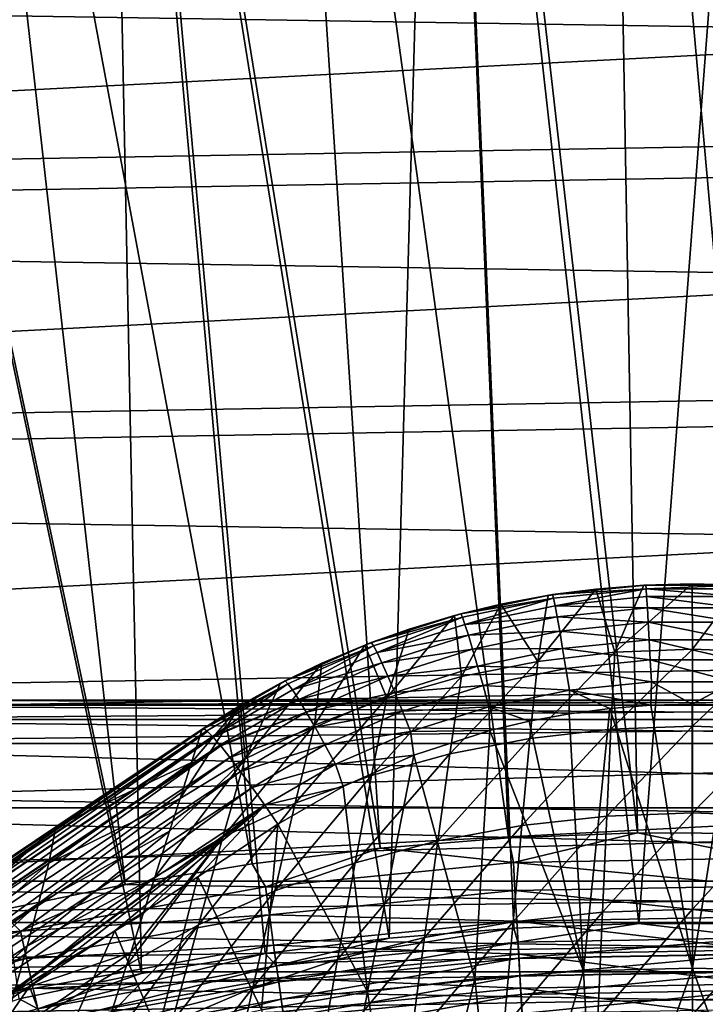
# Model space of a CAD drawing. Header units: metres. Extents: x -37.4 to 37.6, y -35 to 35.
# Tile 254 of 256: x -4.5 to 0.1, y 19.5 to 26. Entities that reach past the tile are written whole.
import ezdxf

# ---------------------------------------------------------------- set-up
doc = ezdxf.new("R2010")
doc.units = ezdxf.units.M
doc.layers.add('solid_506616_SW0001', color=7, linetype='CONTINUOUS')

msp = doc.modelspace()

# ---------------------------------------------------------------- linework, layer by layer
at = {"layer": 'solid_506616_SW0001'}
for points in [[(-0.364644, 20.621489, 20.646507), (-0.573482, 32.431725, 7.295379), (-1.704983, 32.391953, 7.295379)], [(0.48785, 20.61894, 20.646507), (0.558718, 32.43198, 7.295379), (-0.573482, 32.431725, 7.295379)], [(-0.364644, 20.621489, 20.646507), (0.48785, 20.61894, 20.646507), (-0.573482, 32.431725, 7.295379)], [(-1.216515, 20.588804, 20.646507), (-1.704983, 32.391953, 7.295379), (-2.834407, 32.312717, 7.295379)], [(-1.216515, 20.588804, 20.646507), (-0.364644, 20.621489, 20.646507), (-1.704983, 32.391953, 7.295379)], [(-2.066308, 20.520943, 20.646507), (-2.834407, 32.312717, 7.295379), (-3.960378, 32.194115, 7.295379)], [(-2.066308, 20.520943, 20.646507), (-1.216515, 20.588804, 20.646507), (-2.834407, 32.312717, 7.295379)], [(-2.91257, 20.418022, 20.646507), (-3.960378, 32.194115, 7.295379), (-5.081524, 32.036285, 7.295379)], [(-2.91257, 20.418022, 20.646507), (-2.066308, 20.520943, 20.646507), (-3.960378, 32.194115, 7.295379)], [(-3.753856, 20.28022, 20.646507), (-5.081524, 32.036285, 7.295379), (-6.196479, 31.839428, 7.295379)], [(-3.753856, 20.28022, 20.646507), (-2.91257, 20.418022, 20.646507), (-5.081524, 32.036285, 7.295379)], [(-4.588729, 20.107767, 20.646507), (-3.753856, 20.28022, 20.646507), (-6.196479, 31.839428, 7.295379)], [(-1.673489, 31.793615, 6.765283), (0.548398, 31.832905, 6.765283), (-0.354051, 20.022417, 20.116411)], [(0.548398, 31.832905, 6.765283), (0.473677, 20.019945, 20.116411), (-0.354051, 20.022417, 20.116411)], [(-3.887223, 31.599432, 6.765283), (-1.673489, 31.793615, 6.765283), (-2.00628, 19.924793, 20.116411)], [(-1.673489, 31.793615, 6.765283), (-1.181175, 19.990683, 20.116411), (-2.00628, 19.924793, 20.116411)], [(-1.673489, 31.793615, 6.765283), (-0.354051, 20.022417, 20.116411), (-1.181175, 19.990683, 20.116411)], [(-6.082019, 31.251297, 6.765283), (-3.887223, 31.599432, 6.765283), (-3.644804, 19.691063, 20.116411)], [(-3.887223, 31.599432, 6.765283), (-2.00628, 19.924793, 20.116411), (-2.827958, 19.824863, 20.116411)], [(-3.887223, 31.599432, 6.765283), (-2.827958, 19.824863, 20.116411), (-3.644804, 19.691063, 20.116411)], [(-6.082019, 31.251297, 6.765283), (-3.644804, 19.691063, 20.116411), (-4.455423, 19.523621, 20.116411)], [(-23.066299, 26.323862, -3.846846), (22.121216, 27.122902, -3.846846), (23.883347, 25.584736, -3.846846)], [(-23.742533, 24.53713, -3.596469), (22.860193, 25.361195, -3.596469), (21.075676, 26.862514, -3.596469)], [(-23.742533, 24.53713, -3.596469), (21.075676, 26.862514, -3.596469), (-22.012209, 26.100601, -3.596469)], [(-24.772949, 24.72436, -3.846846), (-23.066299, 26.323862, -3.846846), (23.883347, 25.584736, -3.846846)], [(-24.772949, 24.72436, -3.846846), (23.883347, 25.584736, -3.846846), (25.538048, 23.933336, -3.846846)], [(-25.361567, 22.859728, -3.596469), (24.537519, 23.742081, -3.596469), (22.860193, 25.361195, -3.596469)], [(-25.361567, 22.859728, -3.596469), (22.860193, 25.361195, -3.596469), (-23.742533, 24.53713, -3.596469)], [(-26.368233, 23.015491, -3.846846), (-24.772949, 24.72436, -3.846846), (25.538048, 23.933336, -3.846846)], [(-26.368233, 23.015491, -3.846846), (25.538048, 23.933336, -3.846846), (27.080383, 22.173195, -3.846846)], [(-26.862158, 21.076065, -3.596469), (26.100233, 22.012585, -3.596469), (24.537519, 23.742081, -3.596469)], [(-26.862158, 21.076065, -3.596469), (24.537519, 23.742081, -3.596469), (-25.361567, 22.859728, -3.596469)], [(-27.847374, 21.201921, -3.846846), (-26.368233, 23.015491, -3.846846), (27.080383, 22.173195, -3.846846)], [(-0.639709, 22.236071, 73.457359), (-0.513636, 21.817703, 68.835884), (-1.023961, 21.757349, 68.835701)], [(-0.955742, 22.194, 73.46241), (-0.639709, 22.236071, 73.457359), (-1.023961, 21.757349, 68.835701)], [(-0.92566, 22.199396, 73.620552), (-0.639709, 22.236071, 73.457359), (-0.955742, 22.194, 73.46241)], [(-0.92566, 22.199396, 73.620552), (-0.308911, 22.262936, 73.615303), (-0.639709, 22.236071, 73.457359)], [(-0.306798, 22.237856, 73.775009), (-0.308911, 22.262936, 73.615303), (-0.92566, 22.199396, 73.620552)], [(-0.919331, 22.174936, 73.780243), (-0.306798, 22.237856, 73.775009), (-0.92566, 22.199396, 73.620552)], [(-0.909186, 22.125357, 73.933792), (-0.306798, 22.237856, 73.775009), (-0.919331, 22.174936, 73.780243)], [(-0.909186, 22.125357, 73.933792), (-0.303416, 22.187401, 73.928581), (-0.306798, 22.237856, 73.775009)], [(-0.308911, 22.262936, 73.615303), (-0.32169, 22.261402, 73.454346), (-0.639709, 22.236071, 73.457359)], [(-0.639709, 22.236071, 73.457359), (-0.32169, 22.261402, 73.454346), (-0.513636, 21.817703, 68.835884)], [(-0.001613, 22.269943, 73.453331), (-0.000076, 21.837814, 68.835938), (-0.513636, 21.817703, 68.835884)], [(-0.32169, 22.261402, 73.454346), (-0.001613, 22.269943, 73.453331), (-0.513636, 21.817703, 68.835884)], [(-0.308911, 22.262936, 73.615303), (-0.001613, 22.269943, 73.453331), (-0.32169, 22.261402, 73.454346)], [(-0.308911, 22.262936, 73.615303), (0.310736, 22.262831, 73.615318), (-0.001613, 22.269943, 73.453331)], [(-0.306798, 22.237856, 73.775009), (0.310736, 22.262831, 73.615318), (-0.308911, 22.262936, 73.615303)], [(-0.306798, 22.237856, 73.775009), (0.308644, 22.237751, 73.775024), (0.310736, 22.262831, 73.615318)], [(0.305268, 22.187296, 73.928589), (0.308644, 22.237751, 73.775024), (-0.306798, 22.237856, 73.775009)], [(-0.303416, 22.187401, 73.928581), (0.305268, 22.187296, 73.928589), (-0.306798, 22.237856, 73.775009)], [(-0.001613, 22.269943, 73.453331), (0.31849, 22.261572, 73.454323), (-0.000076, 21.837814, 68.835938)], [(0.310736, 22.262831, 73.615318), (0.31849, 22.261572, 73.454323), (-0.001613, 22.269943, 73.453331)], [(0.31849, 22.261572, 73.454323), (0.513485, 21.817715, 68.835884), (-0.000076, 21.837814, 68.835938)], [(-27.847374, 21.201921, -3.846846), (27.080383, 22.173195, -3.846846), (28.500362, 20.315546, -3.846846)], [(-1.533248, 22.07235, 73.631348), (-0.92566, 22.199396, 73.620552), (-1.26801, 22.13545, 73.469421)], [(-0.919331, 22.174936, 73.780243), (-0.92566, 22.199396, 73.620552), (-1.533248, 22.07235, 73.631348)], [(-1.522706, 22.049139, 73.791008), (-0.919331, 22.174936, 73.780243), (-1.533248, 22.07235, 73.631348)], [(-1.505814, 22.001326, 73.944527), (-0.919331, 22.174936, 73.780243), (-1.522706, 22.049139, 73.791008)], [(-1.505814, 22.001326, 73.944527), (-0.909186, 22.125357, 73.933792), (-0.919331, 22.174936, 73.780243)], [(-0.92566, 22.199396, 73.620552), (-0.955742, 22.194, 73.46241), (-1.26801, 22.13545, 73.469421)], [(-1.26801, 22.13545, 73.469421), (-0.955742, 22.194, 73.46241), (-1.023961, 21.757349, 68.835701)], [(-0.298864, 22.112886, 74.071991), (-0.303416, 22.187401, 73.928581), (-0.909186, 22.125357, 73.933792)], [(0.300694, 22.112783, 74.071999), (0.305268, 22.187296, 73.928589), (-0.303416, 22.187401, 73.928581)], [(-0.298864, 22.112886, 74.071991), (0.300694, 22.112783, 74.071999), (-0.303416, 22.187401, 73.928581)], [(-1.57439, 22.061007, 73.478348), (-1.26801, 22.13545, 73.469421), (-1.527817, 21.6567, 68.835411)], [(-1.533248, 22.07235, 73.631348), (-1.26801, 22.13545, 73.469421), (-1.57439, 22.061007, 73.478348)], [(-1.26801, 22.13545, 73.469421), (-1.023961, 21.757349, 68.835701), (-1.527817, 21.6567, 68.835411)], [(-0.895504, 22.05195, 74.077194), (-0.909186, 22.125357, 73.933792), (-1.505814, 22.001326, 73.944527)], [(-0.895504, 22.05195, 74.077194), (-0.298864, 22.112886, 74.071991), (-0.909186, 22.125357, 73.933792)], [(-0.293257, 22.016262, 74.2015), (-0.298864, 22.112886, 74.071991), (-0.895504, 22.05195, 74.077194)], [(0.295044, 22.016163, 74.201508), (0.300694, 22.112783, 74.071999), (-0.298864, 22.112886, 74.071991)], [(-0.293257, 22.016262, 74.2015), (0.295044, 22.016163, 74.201508), (-0.298864, 22.112886, 74.071991)], [(-2.125202, 21.882013, 73.648239), (-1.533248, 22.07235, 73.631348), (-1.874781, 21.970928, 73.489326)], [(-1.522706, 22.049139, 73.791008), (-1.533248, 22.07235, 73.631348), (-2.125202, 21.882013, 73.648239)], [(-2.110481, 21.860706, 73.807823), (-1.522706, 22.049139, 73.791008), (-2.125202, 21.882013, 73.648239)], [(-2.086905, 21.815582, 73.961281), (-1.522706, 22.049139, 73.791008), (-2.110481, 21.860706, 73.807823)], [(-2.086905, 21.815582, 73.961281), (-1.505814, 22.001326, 73.944527), (-1.522706, 22.049139, 73.791008)], [(-1.57439, 22.061007, 73.478348), (-1.527817, 21.6567, 68.835411), (-2.021902, 21.515711, 68.834999)], [(-1.874781, 21.970928, 73.489326), (-1.57439, 22.061007, 73.478348), (-2.021902, 21.515711, 68.834999)], [(-1.533248, 22.07235, 73.631348), (-1.57439, 22.061007, 73.478348), (-1.874781, 21.970928, 73.489326)], [(-1.483032, 21.930155, 74.087898), (-0.895504, 22.05195, 74.077194), (-1.505814, 22.001326, 73.944527)], [(-0.878638, 21.956636, 74.206696), (-0.895504, 22.05195, 74.077194), (-1.483032, 21.930155, 74.087898)], [(-0.878638, 21.956636, 74.206696), (-0.293257, 22.016262, 74.2015), (-0.895504, 22.05195, 74.077194)], [(-28.237759, 19.193941, -3.596469), (27.541513, 20.180271, -3.596469), (26.100233, 22.012585, -3.596469)], [(-28.237759, 19.193941, -3.596469), (26.100233, 22.012585, -3.596469), (-26.862158, 21.076065, -3.596469)], [(-2.167942, 21.865723, 73.502129), (-1.874781, 21.970928, 73.489326), (-2.021902, 21.515711, 68.834999)], [(-2.125202, 21.882013, 73.648239), (-1.874781, 21.970928, 73.489326), (-2.167942, 21.865723, 73.502129)], [(-1.483032, 21.930155, 74.087898), (-1.505814, 22.001326, 73.944527), (-2.086905, 21.815582, 73.961281)], [(-0.286738, 21.900053, 74.313713), (-0.293257, 22.016262, 74.2015), (-0.878638, 21.956636, 74.206696)], [(0.288468, 21.89996, 74.313728), (0.295044, 22.016163, 74.201508), (-0.293257, 22.016262, 74.2015)], [(-0.286738, 21.900053, 74.313713), (0.288468, 21.89996, 74.313728), (-0.293257, 22.016262, 74.2015)], [(-2.055114, 21.747812, 74.104584), (-1.483032, 21.930155, 74.087898), (-2.086905, 21.815582, 73.961281)], [(-1.454953, 21.837486, 74.217369), (-1.483032, 21.930155, 74.087898), (-2.055114, 21.747812, 74.104584)], [(-1.454953, 21.837486, 74.217369), (-0.878638, 21.956636, 74.206696), (-1.483032, 21.930155, 74.087898)], [(-0.859026, 21.841908, 74.318909), (-0.878638, 21.956636, 74.206696), (-1.454953, 21.837486, 74.217369)], [(-0.859026, 21.841908, 74.318909), (-0.286738, 21.900053, 74.313713), (-0.878638, 21.956636, 74.206696)], [(-0.279475, 21.7673, 74.405708), (-0.286738, 21.900053, 74.313713), (-0.859026, 21.841908, 74.318909)], [(0.281142, 21.767208, 74.405724), (0.288468, 21.89996, 74.313728), (-0.286738, 21.900053, 74.313713)], [(-0.279475, 21.7673, 74.405708), (0.281142, 21.767208, 74.405724), (-0.286738, 21.900053, 74.313713)], [(-2.695211, 21.628349, 73.672089), (-2.125202, 21.882013, 73.648239), (-2.451984, 21.746284, 73.516403)], [(-2.110481, 21.860706, 73.807823), (-2.125202, 21.882013, 73.648239), (-2.695211, 21.628349, 73.672089)], [(-2.676335, 21.609642, 73.831566), (-2.110481, 21.860706, 73.807823), (-2.695211, 21.628349, 73.672089)], [(-2.646131, 21.568195, 73.984894), (-2.110481, 21.860706, 73.807823), (-2.676335, 21.609642, 73.831566)], [(-2.646131, 21.568195, 73.984894), (-2.086905, 21.815582, 73.961281), (-2.110481, 21.860706, 73.807823)], [(-2.167942, 21.865723, 73.502129), (-2.021902, 21.515711, 68.834999), (-2.50133, 21.334351, 68.83445)], [(-2.451984, 21.746284, 73.516403), (-2.167942, 21.865723, 73.502129), (-2.50133, 21.334351, 68.83445)], [(-2.125202, 21.882013, 73.648239), (-2.167942, 21.865723, 73.502129), (-2.451984, 21.746284, 73.516403)], [(-2.015935, 21.659168, 74.234001), (-1.454953, 21.837486, 74.217369), (-2.055114, 21.747812, 74.104584)], [(-1.422306, 21.725742, 74.329567), (-1.454953, 21.837486, 74.217369), (-2.015935, 21.659168, 74.234001)], [(-1.422306, 21.725742, 74.329567), (-0.859026, 21.841908, 74.318909), (-1.454953, 21.837486, 74.217369)], [(-0.837178, 21.710764, 74.410904), (-0.859026, 21.841908, 74.318909), (-1.422306, 21.725742, 74.329567)], [(-0.837178, 21.710764, 74.410904), (-0.279475, 21.7673, 74.405708), (-0.859026, 21.841908, 74.318909)], [(-0.539618, 21.307695, 64.103523), (-0.513636, 21.817703, 68.835884), (-0.000076, 21.837814, 68.835938)], [(-0.539618, 21.307695, 64.103523), (-0.000076, 21.837814, 68.835938), (-0.000074, 21.328051, 64.103577)], [(-0.000074, 21.328051, 64.103577), (-0.000076, 21.837814, 68.835938), (0.513485, 21.817715, 68.835884)], [(-2.055114, 21.747812, 74.104584), (-2.086905, 21.815582, 73.961281), (-2.646131, 21.568195, 73.984894)], [(-1.075773, 21.246614, 64.103363), (-1.023961, 21.757349, 68.835701), (-0.513636, 21.817703, 68.835884)], [(-1.075773, 21.246614, 64.103363), (-0.513636, 21.817703, 68.835884), (-0.539618, 21.307695, 64.103523)], [(-0.000074, 21.328051, 64.103577), (0.513485, 21.817715, 68.835884), (0.53947, 21.307707, 64.103523)], [(-2.451984, 21.746284, 73.516403), (-2.50133, 21.334351, 68.83445), (-2.959638, 21.112608, 68.833733)], [(-2.726137, 21.613272, 73.532112), (-2.451984, 21.746284, 73.516403), (-2.959638, 21.112608, 68.833733)], [(-2.695211, 21.628349, 73.672089), (-2.451984, 21.746284, 73.516403), (-2.726137, 21.613272, 73.532112)], [(-2.605416, 21.505079, 74.128067), (-2.055114, 21.747812, 74.104584), (-2.646131, 21.568195, 73.984894)], [(-2.015935, 21.659168, 74.234001), (-2.055114, 21.747812, 74.104584), (-2.605416, 21.505079, 74.128067)], [(-1.970389, 21.551971, 74.346138), (-1.422306, 21.725742, 74.329567), (-2.015935, 21.659168, 74.234001)], [(-1.385942, 21.597849, 74.421547), (-1.422306, 21.725742, 74.329567), (-1.970389, 21.551971, 74.346138)], [(-1.605155, 21.144764, 64.103104), (-1.527817, 21.6567, 68.835411), (-1.023961, 21.757349, 68.835701)], [(-1.605155, 21.144764, 64.103104), (-1.023961, 21.757349, 68.835701), (-1.075773, 21.246614, 64.103363)], [(-1.385942, 21.597849, 74.421547), (-0.837178, 21.710764, 74.410904), (-1.422306, 21.725742, 74.329567)], [(-0.813661, 21.566633, 74.480278), (-0.837178, 21.710764, 74.410904), (-1.385942, 21.597849, 74.421547)], [(-0.271654, 21.621468, 74.475082), (-0.279475, 21.7673, 74.405708), (-0.837178, 21.710764, 74.410904)], [(-0.813661, 21.566633, 74.480278), (-0.271654, 21.621468, 74.475082), (-0.837178, 21.710764, 74.410904)], [(0.27326, 21.621382, 74.47509), (0.281142, 21.767208, 74.405724), (-0.279475, 21.7673, 74.405708)], [(-0.271654, 21.621468, 74.475082), (0.27326, 21.621382, 74.47509), (-0.279475, 21.7673, 74.405708)], [(-2.555249, 21.421944, 74.257332), (-2.015935, 21.659168, 74.234001), (-2.605416, 21.505079, 74.128067)], [(-1.970389, 21.551971, 74.346138), (-2.015935, 21.659168, 74.234001), (-2.555249, 21.421944, 74.257332)], [(-2.124287, 21.0021, 64.102737), (-2.021902, 21.515711, 68.834999), (-1.527817, 21.6567, 68.835411)], [(-2.124287, 21.0021, 64.102737), (-1.527817, 21.6567, 68.835411), (-1.605155, 21.144764, 64.103104)], [(-2.695211, 21.628349, 73.672089), (-2.990127, 21.467133, 73.549339), (-3.243443, 21.30842, 73.568085)], [(-3.235142, 21.312416, 73.704071), (-2.695211, 21.628349, 73.672089), (-3.243443, 21.30842, 73.568085)], [(-2.676335, 21.609642, 73.831566), (-2.695211, 21.628349, 73.672089), (-3.235142, 21.312416, 73.704071)], [(-3.232801, 21.311575, 73.726402), (-2.676335, 21.609642, 73.831566), (-3.235142, 21.312416, 73.704071)], [(-3.232801, 21.311575, 73.726402), (-3.212177, 21.297024, 73.863365), (-2.676335, 21.609642, 73.831566)], [(-3.175471, 21.260271, 74.016472), (-2.676335, 21.609642, 73.831566), (-3.212177, 21.297024, 73.863365)], [(-3.175471, 21.260271, 74.016472), (-2.646131, 21.568195, 73.984894), (-2.676335, 21.609642, 73.831566)], [(-2.695211, 21.628349, 73.672089), (-2.726137, 21.613272, 73.532112), (-2.990127, 21.467133, 73.549339)], [(-2.990127, 21.467133, 73.549339), (-2.726137, 21.613272, 73.532112), (-2.959638, 21.112608, 68.833733)], [(-1.919662, 21.429022, 74.438065), (-1.385942, 21.597849, 74.421547), (-1.970389, 21.551971, 74.346138)], [(-1.346807, 21.457146, 74.490913), (-1.385942, 21.597849, 74.421547), (-1.919662, 21.429022, 74.438065)], [(-1.346807, 21.457146, 74.490913), (-0.813661, 21.566633, 74.480278), (-1.385942, 21.597849, 74.421547)], [(-0.813661, 21.566633, 74.480278), (-0.275176, 21.467024, 74.519814), (-0.271654, 21.621468, 74.475082)], [(-0.271654, 21.621468, 74.475082), (-0.275176, 21.467024, 74.519814), (-0.002307, 21.474201, 74.519127)], [(-0.271654, 21.621468, 74.475082), (-0.002307, 21.474201, 74.519127), (0.27326, 21.621382, 74.47509)], [(0.27326, 21.621382, 74.47509), (-0.002307, 21.474201, 74.519127), (0.270585, 21.467262, 74.519791)], [(-2.605416, 21.505079, 74.128067), (-2.646131, 21.568195, 73.984894), (-3.175471, 21.260271, 74.016472)], [(-2.627681, 20.818596, 64.102249), (-2.50133, 21.334351, 68.83445), (-2.021902, 21.515711, 68.834999)], [(-2.627681, 20.818596, 64.102249), (-2.021902, 21.515711, 68.834999), (-2.124287, 21.0021, 64.102737)], [(-2.496938, 21.320963, 74.369324), (-1.970389, 21.551971, 74.346138), (-2.555249, 21.421944, 74.257332)], [(-1.919662, 21.429022, 74.438065), (-1.970389, 21.551971, 74.346138), (-2.496938, 21.320963, 74.369324)], [(-1.346807, 21.457146, 74.490913), (-0.815117, 21.410421, 74.525375), (-0.813661, 21.566633, 74.480278)], [(-0.813661, 21.566633, 74.480278), (-0.815117, 21.410421, 74.525375), (-0.545915, 21.445782, 74.521881)], [(-0.813661, 21.566633, 74.480278), (-0.545915, 21.445782, 74.521881), (-0.275176, 21.467024, 74.519814)], [(-6.953607, 21.372335, -118.800003), (-6.395897, 21.467981, -118.800003), (6.953607, 21.372335, -118.800003)], [(6.395897, 21.467981, -102.800003), (-6.395897, 21.467981, -102.800003), (-6.953607, 21.372335, -102.800003)], [(6.953607, 21.372335, -102.800003), (6.395897, 21.467981, -102.800003), (-6.953607, 21.372335, -102.800003)], [(-6.395897, 21.467981, -118.800003), (-5.830952, 21.5, -118.800003), (6.395897, 21.467981, -118.800003)], [(5.830952, 21.5, -102.800003), (-5.830952, 21.5, -102.800003), (-6.395897, 21.467981, -102.800003)], [(6.395897, 21.467981, -102.800003), (5.830952, 21.5, -102.800003), (-6.395897, 21.467981, -102.800003)], [(-6.395897, 21.467981, -118.800003), (6.395897, 21.467981, -118.800003), (6.953607, 21.372335, -118.800003)], [(-5.830952, 21.5, -118.800003), (5.830952, 21.5, -118.800003), (6.395897, 21.467981, -118.800003)], [(-5.830952, 21.5, -102.800003), (5.830952, 21.5, -118.800003), (-5.830952, 21.5, -118.800003)], [(5.830952, 21.5, -102.800003), (5.830952, 21.5, -118.800003), (-5.830952, 21.5, -102.800003)], [(-2.990127, 21.467133, 73.549339), (-3.390305, 20.850426, 68.832367), (-3.314417, 21.087276, 71.199028)], [(-2.990127, 21.467133, 73.549339), (-2.959638, 21.112608, 68.833733), (-3.390305, 20.850426, 68.832367)], [(-2.990127, 21.467133, 73.549339), (-3.314417, 21.087276, 71.199028), (-3.243443, 21.30842, 73.568085)], [(-3.170986, 21.255348, 74.031601), (-2.605416, 21.505079, 74.128067), (-3.175471, 21.260271, 74.016472)], [(-3.170986, 21.255348, 74.031601), (-3.126021, 21.203098, 74.159393), (-2.605416, 21.505079, 74.128067)], [(-2.555249, 21.421944, 74.257332), (-2.605416, 21.505079, 74.128067), (-3.126021, 21.203098, 74.159393)], [(-1.865077, 21.293537, 74.507385), (-1.346807, 21.457146, 74.490913), (-1.919662, 21.429022, 74.438065)], [(-1.865077, 21.293537, 74.507385), (-1.34078, 21.29949, 74.536507), (-1.346807, 21.457146, 74.490913)], [(-1.346807, 21.457146, 74.490913), (-1.34078, 21.29949, 74.536507), (-1.080865, 21.361433, 74.530251)], [(-1.346807, 21.457146, 74.490913), (-1.080865, 21.361433, 74.530251), (-0.815117, 21.410421, 74.525375)], [(-0.545915, 21.445782, 74.521881), (-0.815117, 21.410421, 74.525375), (-0.722177, 19.708454, 74.874374)], [(-0.545915, 21.445782, 74.521881), (-0.722177, 19.708454, 74.874374), (-0.000063, 19.725986, 74.87603)], [(-0.275176, 21.467024, 74.519814), (-0.545915, 21.445782, 74.521881), (-0.000063, 19.725986, 74.87603)], [(-0.002307, 21.474201, 74.519127), (-0.275176, 21.467024, 74.519814), (-0.000063, 19.725986, 74.87603)], [(0.270585, 21.467262, 74.519791), (-0.002307, 21.474201, 74.519127), (-0.000063, 19.725986, 74.87603)], [(0.270585, 21.467262, 74.519791), (-0.000063, 19.725986, 74.87603), (0.722052, 19.708458, 74.874374)], [(-3.121339, 21.197426, 74.170776), (-2.555249, 21.421944, 74.257332), (-3.126021, 21.203098, 74.159393)], [(-3.121339, 21.197426, 74.170776), (-3.060766, 21.121412, 74.296249), (-2.555249, 21.421944, 74.257332)], [(-2.496938, 21.320963, 74.369324), (-2.555249, 21.421944, 74.257332), (-3.060766, 21.121412, 74.296249)], [(-2.432004, 21.204782, 74.461113), (-1.919662, 21.429022, 74.438065), (-2.496938, 21.320963, 74.369324)], [(-1.865077, 21.293537, 74.507385), (-1.919662, 21.429022, 74.438065), (-2.432004, 21.204782, 74.461113)], [(-0.815117, 21.410421, 74.525375), (-1.080865, 21.361433, 74.530251), (-0.722177, 19.708454, 74.874374)], [(-7.496938, 21.214285, -118.800003), (-6.953607, 21.372335, -118.800003), (7.496938, 21.214285, -118.800003)], [(6.953607, 21.372335, -102.800003), (-6.953607, 21.372335, -102.800003), (-7.496938, 21.214285, -102.800003)], [(7.496938, 21.214285, -102.800003), (6.953607, 21.372335, -102.800003), (-7.496938, 21.214285, -102.800003)], [(-6.953607, 21.372335, -118.800003), (6.953607, 21.372335, -118.800003), (7.496938, 21.214285, -118.800003)], [(-3.107832, 20.594242, 64.101616), (-2.959638, 21.112608, 68.833733), (-2.50133, 21.334351, 68.83445)], [(-3.107832, 20.594242, 64.101616), (-2.50133, 21.334351, 68.83445), (-2.627681, 20.818596, 64.102249)], [(-3.060766, 21.121412, 74.296249), (-2.990788, 21.029221, 74.404861), (-2.496938, 21.320963, 74.369324)], [(-2.432004, 21.204782, 74.461113), (-2.496938, 21.320963, 74.369324), (-2.990788, 21.029221, 74.404861)], [(-1.080865, 21.361433, 74.530251), (-1.34078, 21.29949, 74.536507), (-0.722177, 19.708454, 74.874374)], [(-0.000074, 21.328051, 64.103577), (-0.000072, 20.75419, 59.380245), (-0.566517, 20.733618, 59.380199)], [(-0.539618, 21.307695, 64.103523), (-0.000074, 21.328051, 64.103577), (-0.566517, 20.733618, 59.380199)], [(-0.000074, 21.328051, 64.103577), (0.53947, 21.307707, 64.103523), (-0.000072, 20.75419, 59.380245)], [(-5.584565, 19.73517, 73.855789), (-3.235142, 21.312416, 73.704071), (-3.243443, 21.30842, 73.568085)], [(-5.584565, 19.73517, 73.855789), (-3.232801, 21.311575, 73.726402), (-3.235142, 21.312416, 73.704071)], [(-5.565894, 19.714716, 74.008766), (-3.232801, 21.311575, 73.726402), (-5.584565, 19.73517, 73.855789)], [(-5.584565, 19.73517, 73.855789), (-3.243443, 21.30842, 73.568085), (-4.211559, 20.663054, 73.634468)], [(-5.565894, 19.714716, 74.008766), (-3.212177, 21.297024, 73.863365), (-3.232801, 21.311575, 73.726402)], [(-5.565894, 19.714716, 74.008766), (-3.208466, 21.293715, 73.882217), (-3.212177, 21.297024, 73.863365)], [(-5.534226, 19.674816, 74.15564), (-3.208466, 21.293715, 73.882217), (-5.565894, 19.714716, 74.008766)], [(-5.534226, 19.674816, 74.15564), (-3.175471, 21.260271, 74.016472), (-3.208466, 21.293715, 73.882217)], [(-5.534226, 19.674816, 74.15564), (-3.170986, 21.255348, 74.031601), (-3.175471, 21.260271, 74.016472)], [(-5.490327, 19.616438, 74.292877), (-3.170986, 21.255348, 74.031601), (-5.534226, 19.674816, 74.15564)], [(-5.490327, 19.616438, 74.292877), (-3.126021, 21.203098, 74.159393), (-3.170986, 21.255348, 74.031601)], [(-4.211559, 20.663054, 73.634468), (-3.243443, 21.30842, 73.568085), (-3.314417, 21.087276, 71.199028)], [(-3.208466, 21.293715, 73.882217), (-3.175471, 21.260271, 74.016472), (-3.212177, 21.297024, 73.863365)], [(-2.36214, 21.076439, 74.530289), (-1.865077, 21.293537, 74.507385), (-2.432004, 21.204782, 74.461113)], [(-2.36214, 21.076439, 74.530289), (-1.843266, 21.136976, 74.553436), (-1.865077, 21.293537, 74.507385)], [(-1.865077, 21.293537, 74.507385), (-1.843266, 21.136976, 74.553436), (-1.34078, 21.29949, 74.536507)], [(-1.34078, 21.29949, 74.536507), (-1.843266, 21.136976, 74.553436), (-1.440457, 19.656364, 74.869431)], [(-1.34078, 21.29949, 74.536507), (-1.440457, 19.656364, 74.869431), (-0.722177, 19.708454, 74.874374)], [(-0.539618, 21.307695, 64.103523), (-0.566517, 20.733618, 59.380199), (-1.129582, 20.671883, 59.380058)], [(-1.075773, 21.246614, 64.103363), (-0.539618, 21.307695, 64.103523), (-1.129582, 20.671883, 59.380058)], [(0.53947, 21.307707, 64.103523), (0.566375, 20.733627, 59.380199), (-0.000072, 20.75419, 59.380245)], [(-29.200788, 19.295233, -3.846846), (-27.847374, 21.201921, -3.846846), (28.500362, 20.315546, -3.846846)], [(-8.610376, 20.787289, -118.800003), (-7.496938, 21.214285, -118.800003), (8.610376, 20.787289, -118.800003)], [(7.496938, 21.214285, -102.800003), (-7.496938, 21.214285, -102.800003), (-8.610376, 20.787289, -102.800003)], [(8.610376, 20.787289, -102.800003), (7.496938, 21.214285, -102.800003), (-8.610376, 20.787289, -102.800003)], [(-7.496938, 21.214285, -118.800003), (7.496938, 21.214285, -118.800003), (8.610376, 20.787289, -118.800003)], [(-5.490327, 19.616438, 74.292877), (-3.121339, 21.197426, 74.170776), (-3.126021, 21.203098, 74.159393)], [(-5.435257, 19.540993, 74.417145), (-3.121339, 21.197426, 74.170776), (-5.490327, 19.616438, 74.292877)], [(-5.435257, 19.540993, 74.417145), (-3.060766, 21.121412, 74.296249), (-3.121339, 21.197426, 74.170776)], [(-2.990788, 21.029221, 74.404861), (-2.913168, 20.92318, 74.493858), (-2.432004, 21.204782, 74.461113)], [(-2.36214, 21.076439, 74.530289), (-2.432004, 21.204782, 74.461113), (-2.913168, 20.92318, 74.493858)], [(-1.075773, 21.246614, 64.103363), (-1.129582, 20.671883, 59.380058), (-1.685884, 20.568949, 59.379826)], [(-1.605155, 21.144764, 64.103104), (-1.075773, 21.246614, 64.103363), (-1.685884, 20.568949, 59.379826)], [(-5.370349, 19.450302, 74.525452), (-3.060766, 21.121412, 74.296249), (-5.435257, 19.540993, 74.417145)], [(-5.370349, 19.450302, 74.525452), (-2.990788, 21.029221, 74.404861), (-3.060766, 21.121412, 74.296249)], [(-2.36214, 21.076439, 74.530289), (-2.311656, 20.92956, 74.575996), (-1.843266, 21.136976, 74.553436)], [(-1.843266, 21.136976, 74.553436), (-2.311656, 20.92956, 74.575996), (-2.15107, 19.570473, 74.861244)], [(-1.605155, 21.144764, 64.103104), (-1.685884, 20.568949, 59.379826), (-2.231952, 20.424776, 59.379501)], [(-2.124287, 21.0021, 64.102737), (-1.605155, 21.144764, 64.103104), (-2.231952, 20.424776, 59.379501)], [(-1.843266, 21.136976, 74.553436), (-2.15107, 19.570473, 74.861244), (-1.440457, 19.656364, 74.869431)], [(-4.257265, 20.42194, 70.80825), (-3.314417, 21.087276, 71.199028), (-3.390305, 20.850426, 68.832367)], [(-4.257265, 20.42194, 70.80825), (-4.211559, 20.663054, 73.634468), (-3.314417, 21.087276, 71.199028)], [(-3.557169, 20.32897, 64.100273), (-2.959638, 21.112608, 68.833733), (-3.107832, 20.594242, 64.101616)], [(-3.459649, 20.633791, 66.795326), (-2.959638, 21.112608, 68.833733), (-3.557169, 20.32897, 64.100273)], [(-3.459649, 20.633791, 66.795326), (-3.390305, 20.850426, 68.832367), (-2.959638, 21.112608, 68.833733)], [(-2.913168, 20.92318, 74.493858), (-2.829856, 20.80596, 74.56102), (-2.36214, 21.076439, 74.530289)], [(-2.829856, 20.80596, 74.56102), (-2.311656, 20.92956, 74.575996), (-2.36214, 21.076439, 74.530289)], [(-5.29717, 19.34656, 74.615173), (-2.990788, 21.029221, 74.404861), (-5.370349, 19.450302, 74.525452)], [(-5.29717, 19.34656, 74.615173), (-2.913168, 20.92318, 74.493858), (-2.990788, 21.029221, 74.404861)], [(-2.124287, 21.0021, 64.102737), (-2.231952, 20.424776, 59.379501), (-2.762183, 20.239342, 59.379066)], [(-2.627681, 20.818596, 64.102249), (-2.124287, 21.0021, 64.102737), (-2.762183, 20.239342, 59.379066)], [(-5.217488, 19.232271, 74.684143), (-2.913168, 20.92318, 74.493858), (-5.29717, 19.34656, 74.615173)], [(-5.217488, 19.232271, 74.684143), (-2.829856, 20.80596, 74.56102), (-2.913168, 20.92318, 74.493858)], [(-2.829856, 20.80596, 74.56102), (-2.742951, 20.680517, 74.604637), (-2.311656, 20.92956, 74.575996)], [(-2.311656, 20.92956, 74.575996), (-2.742951, 20.680517, 74.604637), (-2.15107, 19.570473, 74.861244)], [(-5.217488, 19.232271, 74.684143), (-5.131832, 19.112642, 74.730339), (-2.829856, 20.80596, 74.56102)], [(-2.829856, 20.80596, 74.56102), (-5.131832, 19.112642, 74.730339), (-4.95897, 19.227516, 74.725082)], [(-2.829856, 20.80596, 74.56102), (-4.95897, 19.227516, 74.725082), (-4.385862, 19.605757, 74.703644)], [(-2.829856, 20.80596, 74.56102), (-4.385862, 19.605757, 74.703644), (-3.821496, 19.974531, 74.67627)], [(-4.326255, 20.155327, 68.004654), (-3.390305, 20.850426, 68.832367), (-3.459649, 20.633791, 66.795326)], [(-4.326255, 20.155327, 68.004654), (-4.257265, 20.42194, 70.80825), (-3.390305, 20.850426, 68.832367)], [(-2.829856, 20.80596, 74.56102), (-3.821496, 19.974531, 74.67627), (-3.272594, 20.332241, 74.643211)], [(-2.829856, 20.80596, 74.56102), (-3.272594, 20.332241, 74.643211), (-2.742951, 20.680517, 74.604637)], [(-2.627681, 20.818596, 64.102249), (-2.762183, 20.239342, 59.379066), (-3.268847, 20.012636, 59.378502)], [(-3.107832, 20.594242, 64.101616), (-2.627681, 20.818596, 64.102249), (-3.268847, 20.012636, 59.378502)], [(-9.69963, 20.301901, -118.800003), (-8.610376, 20.787289, -118.800003), (9.69963, 20.301901, -118.800003)], [(8.610376, 20.787289, -102.800003), (-8.610376, 20.787289, -102.800003), (-9.69963, 20.301901, -102.800003)], [(9.69963, 20.301901, -102.800003), (8.610376, 20.787289, -102.800003), (-9.69963, 20.301901, -102.800003)], [(-8.610376, 20.787289, -118.800003), (8.610376, 20.787289, -118.800003), (9.69963, 20.301901, -118.800003)], [(-0.566517, 20.733618, 59.380199), (-0.595343, 20.096645, 54.666904), (-1.18732, 20.034258, 54.666782)], [(-1.129582, 20.671883, 59.380058), (-0.566517, 20.733618, 59.380199), (-1.18732, 20.034258, 54.666782)], [(-0.000072, 20.75419, 59.380245), (-0.00007, 20.117437, 54.666943), (-0.595343, 20.096645, 54.666904)], [(-0.566517, 20.733618, 59.380199), (-0.000072, 20.75419, 59.380245), (-0.595343, 20.096645, 54.666904)], [(-0.000072, 20.75419, 59.380245), (0.566375, 20.733627, 59.380199), (-0.00007, 20.117437, 54.666943)], [(0.566375, 20.733627, 59.380199), (0.595204, 20.096655, 54.666904), (-0.00007, 20.117437, 54.666943)], [(-5.584565, 19.73517, 73.855789), (-4.211559, 20.663054, 73.634468), (-5.174594, 20.016483, 73.684074)], [(-5.205819, 19.790918, 70.83091), (-4.211559, 20.663054, 73.634468), (-4.257265, 20.42194, 70.80825)], [(-5.205819, 19.790918, 70.83091), (-5.174594, 20.016483, 73.684074), (-4.211559, 20.663054, 73.634468)], [(-2.742951, 20.680517, 74.604637), (-3.272594, 20.332241, 74.643211), (-2.850529, 19.45188, 74.849884)], [(-2.742951, 20.680517, 74.604637), (-2.850529, 19.45188, 74.849884), (-2.15107, 19.570473, 74.861244)], [(-1.129582, 20.671883, 59.380058), (-1.18732, 20.034258, 54.666782), (-1.77271, 19.930243, 54.66658)], [(-1.685884, 20.568949, 59.379826), (-1.129582, 20.671883, 59.380058), (-1.77271, 19.930243, 54.66658)], [(-4.402397, 19.871622, 65.218719), (-3.459649, 20.633791, 66.795326), (-3.557169, 20.32897, 64.100273)], [(-4.402397, 19.871622, 65.218719), (-4.326255, 20.155327, 68.004654), (-3.459649, 20.633791, 66.795326)], [(-1.185206, 20.426586, 20.805447), (-0.364644, 20.621489, 20.646507), (-1.216515, 20.588804, 20.646507)], [(-1.185206, 20.426586, 20.805447), (0.462295, 20.455719, 20.805447), (-0.364644, 20.621489, 20.646507)], [(0.462295, 20.455719, 20.805447), (0.48785, 20.61894, 20.646507), (-0.364644, 20.621489, 20.646507)], [(-3.107832, 20.594242, 64.101616), (-3.268847, 20.012636, 59.378502), (-3.744128, 19.744629, 59.377598)], [(-3.107832, 20.594242, 64.101616), (-3.744128, 19.744629, 59.377598), (-3.716495, 19.830976, 60.044048)], [(-3.634978, 20.085745, 62.071083), (-3.107832, 20.594242, 64.101616), (-3.716495, 19.830976, 60.044048)], [(-3.634978, 20.085745, 62.071083), (-3.557169, 20.32897, 64.100273), (-3.107832, 20.594242, 64.101616)], [(-1.685884, 20.568949, 59.379826), (-1.77271, 19.930243, 54.66658), (-2.348125, 19.784563, 54.666294)], [(-2.231952, 20.424776, 59.379501), (-1.685884, 20.568949, 59.379826), (-2.348125, 19.784563, 54.666294)], [(-1.185206, 20.426586, 20.805447), (-1.216515, 20.588804, 20.646507), (-2.066308, 20.520943, 20.646507)], [(-2.82502, 20.264978, 20.805447), (-2.066308, 20.520943, 20.646507), (-2.91257, 20.418022, 20.646507)], [(-2.82502, 20.264978, 20.805447), (-1.185206, 20.426586, 20.805447), (-2.066308, 20.520943, 20.646507)], [(-5.253736, 19.543289, 68.011208), (-4.257265, 20.42194, 70.80825), (-4.326255, 20.155327, 68.004654)], [(-5.253736, 19.543289, 68.011208), (-5.205819, 19.790918, 70.83091), (-4.257265, 20.42194, 70.80825)], [(-2.82502, 20.264978, 20.805447), (-2.91257, 20.418022, 20.646507), (-3.753856, 20.28022, 20.646507)], [(-2.231952, 20.424776, 59.379501), (-2.348125, 19.784563, 54.666294), (-2.908093, 19.5972, 54.665916)], [(-2.762183, 20.239342, 59.379066), (-2.231952, 20.424776, 59.379501), (-2.908093, 19.5972, 54.665916)], [(-1.174423, 20.24074, 20.937851), (-1.185206, 20.426586, 20.805447), (-2.82502, 20.264978, 20.805447)], [(0.458089, 20.269608, 20.937851), (0.462295, 20.455719, 20.805447), (-1.185206, 20.426586, 20.805447)], [(-1.174423, 20.24074, 20.937851), (0.458089, 20.269608, 20.937851), (-1.185206, 20.426586, 20.805447)], [(-29.200788, 19.295233, -3.846846), (28.500362, 20.315546, -3.846846), (29.793741, 18.366613, -3.846846)], [(-10.19558, 20.029465, -118.800003), (-9.69963, 20.301901, -118.800003), (10.19558, 20.029465, -118.800003)], [(9.69963, 20.301901, -102.800003), (-9.69963, 20.301901, -102.800003), (-10.19558, 20.029465, -102.800003)], [(10.19558, 20.029465, -102.800003), (9.69963, 20.301901, -102.800003), (-10.19558, 20.029465, -102.800003)], [(-9.69963, 20.301901, -118.800003), (9.69963, 20.301901, -118.800003), (10.19558, 20.029465, -118.800003)], [(-4.446513, 19.971947, 20.805447), (-3.753856, 20.28022, 20.646507), (-4.588729, 20.107767, 20.646507)], [(-4.484728, 19.569366, 62.445942), (-3.557169, 20.32897, 64.100273), (-3.634978, 20.085745, 62.071083)], [(-4.484728, 19.569366, 62.445942), (-4.402397, 19.871622, 65.218719), (-3.557169, 20.32897, 64.100273)], [(-4.446513, 19.971947, 20.805447), (-2.82502, 20.264978, 20.805447), (-3.753856, 20.28022, 20.646507)], [(-3.272594, 20.332241, 74.643211), (-3.821496, 19.974531, 74.67627), (-3.536312, 19.302679, 74.835457)], [(-3.272594, 20.332241, 74.643211), (-3.536312, 19.302679, 74.835457), (-2.850529, 19.45188, 74.849884)], [(-2.799317, 20.080603, 20.937851), (-2.82502, 20.264978, 20.805447), (-4.446513, 19.971947, 20.805447)], [(-2.762183, 20.239342, 59.379066), (-2.908093, 19.5972, 54.665916), (-3.44505, 19.368149, 54.665424)], [(-3.268847, 20.012636, 59.378502), (-2.762183, 20.239342, 59.379066), (-3.44505, 19.368149, 54.665424)], [(-2.799317, 20.080603, 20.937851), (-1.174423, 20.24074, 20.937851), (-2.82502, 20.264978, 20.805447)], [(-1.162601, 20.036993, 21.040487), (-1.174423, 20.24074, 20.937851), (-2.799317, 20.080603, 20.937851)], [(0.453477, 20.065571, 21.040487), (0.458089, 20.269608, 20.937851), (-1.174423, 20.24074, 20.937851)], [(-1.162601, 20.036993, 21.040487), (0.453477, 20.065571, 21.040487), (-1.174423, 20.24074, 20.937851)], [(-0.806215, 18.982838, -3.596469), (27.541513, 20.180271, -3.596469), (-28.237759, 19.193941, -3.596469)], [(-5.306512, 19.27923, 65.219933), (-4.326255, 20.155327, 68.004654), (-4.402397, 19.871622, 65.218719)], [(-5.306512, 19.27923, 65.219933), (-5.253736, 19.543289, 68.011208), (-4.326255, 20.155327, 68.004654)], [(0.806215, 18.982838, -3.596469), (27.541513, 20.180271, -3.596469), (-0.806215, 18.982838, -3.596469)], [(-4.446513, 19.971947, 20.805447), (-4.588729, 20.107767, 20.646507), (-5.415762, 19.900961, 20.646507)], [(-4.484728, 19.569366, 62.445942), (-3.634978, 20.085745, 62.071083), (-3.716495, 19.830976, 60.044048)], [(-4.406057, 19.790237, 20.937851), (-2.799317, 20.080603, 20.937851), (-4.446513, 19.971947, 20.805447)], [(-2.771139, 19.878469, 21.040487), (-2.799317, 20.080603, 20.937851), (-4.406057, 19.790237, 20.937851)], [(-2.771139, 19.878469, 21.040487), (-1.162601, 20.036993, 21.040487), (-2.799317, 20.080603, 20.937851)], [(-0.595343, 20.096645, 54.666904), (-0.62611, 19.396818, 49.964695), (-1.249022, 19.33378, 49.964592)], [(-1.18732, 20.034258, 54.666782), (-0.595343, 20.096645, 54.666904), (-1.249022, 19.33378, 49.964592)], [(-0.00007, 20.117437, 54.666943), (-0.000068, 19.417828, 49.964729), (-0.62611, 19.396818, 49.964695)], [(-0.595343, 20.096645, 54.666904), (-0.00007, 20.117437, 54.666943), (-0.62611, 19.396818, 49.964695)], [(-0.00007, 20.117437, 54.666943), (0.595204, 20.096655, 54.666904), (-0.000068, 19.417828, 49.964729)], [(0.595204, 20.096655, 54.666904), (0.625974, 19.396826, 49.964695), (-0.000068, 19.417828, 49.964729)], [(-10.657573, 19.702738, -118.800003), (-10.19558, 20.029465, -118.800003), (10.657573, 19.702738, -118.800003)], [(10.19558, 20.029465, -102.800003), (-10.19558, 20.029465, -102.800003), (-10.657573, 19.702738, -102.800003)], [(10.657573, 19.702738, -102.800003), (10.19558, 20.029465, -102.800003), (-10.657573, 19.702738, -102.800003)], [(-10.19558, 20.029465, -118.800003), (10.19558, 20.029465, -118.800003), (10.657573, 19.702738, -118.800003)], [(-3.268847, 20.012636, 59.378502), (-3.44505, 19.368149, 54.665424), (-3.951357, 19.097357, 54.664509)], [(-3.268847, 20.012636, 59.378502), (-3.951357, 19.097357, 54.664509), (-3.845219, 19.428818, 57.019489)], [(-3.744128, 19.744629, 59.377598), (-3.268847, 20.012636, 59.378502), (-3.845219, 19.428818, 57.019489)], [(-1.150014, 19.820065, 21.110979), (-1.162601, 20.036993, 21.040487), (-2.771139, 19.878469, 21.040487)], [(-1.18732, 20.034258, 54.666782), (-1.249022, 19.33378, 49.964592), (-1.865676, 19.228683, 49.964417)], [(-1.77271, 19.930243, 54.66658), (-1.18732, 20.034258, 54.666782), (-1.865676, 19.228683, 49.964417)], [(-1.181175, 19.990683, 20.116411), (-0.354051, 20.022417, 20.116411), (-1.154645, 19.899878, 20.203356)], [(0.448568, 19.848331, 21.110979), (0.453477, 20.065571, 21.040487), (-1.162601, 20.036993, 21.040487)], [(-1.150014, 19.820065, 21.110979), (0.448568, 19.848331, 21.110979), (-1.162601, 20.036993, 21.040487)], [(-0.354051, 20.022417, 20.116411), (0.450374, 19.928259, 20.203356), (-1.154645, 19.899878, 20.203356)], [(-0.354051, 20.022417, 20.116411), (0.473677, 20.019945, 20.116411), (0.450374, 19.928259, 20.203356)], [(-6.039168, 19.549389, 20.805447), (-4.446513, 19.971947, 20.805447), (-5.415762, 19.900961, 20.646507)], [(-4.406057, 19.790237, 20.937851), (-4.446513, 19.971947, 20.805447), (-6.039168, 19.549389, 20.805447)], [(-3.821496, 19.974531, 74.67627), (-4.385862, 19.605757, 74.703644), (-4.206075, 19.125128, 74.8181)], [(-3.821496, 19.974531, 74.67627), (-4.206075, 19.125128, 74.8181), (-3.536312, 19.302679, 74.835457)], [(-1.181175, 19.990683, 20.116411), (-1.154645, 19.899878, 20.203356), (-2.752176, 19.742437, 20.203356)], [(-2.00628, 19.924793, 20.116411), (-1.181175, 19.990683, 20.116411), (-2.752176, 19.742437, 20.203356)], [(-2.827958, 19.824863, 20.116411), (-2.00628, 19.924793, 20.116411), (-2.752176, 19.742437, 20.203356)], [(-2.752176, 19.742437, 20.203356), (-1.154645, 19.899878, 20.203356), (-2.737478, 19.637011, 20.272356)], [(-1.154645, 19.899878, 20.203356), (-1.148479, 19.79361, 20.272356), (-2.737478, 19.637011, 20.272356)], [(-1.77271, 19.930243, 54.66658), (-1.865676, 19.228683, 49.964417), (-2.472862, 19.081501, 49.964172)], [(-2.348125, 19.784563, 54.666294), (-1.77271, 19.930243, 54.66658), (-2.472862, 19.081501, 49.964172)], [(-1.154645, 19.899878, 20.203356), (0.450374, 19.928259, 20.203356), (-1.148479, 19.79361, 20.272356)], [(0.450374, 19.928259, 20.203356), (0.447969, 19.821838, 20.272356), (-1.148479, 19.79361, 20.272356)], [(-5.363392, 18.997522, 62.449089), (-4.402397, 19.871622, 65.218719), (-4.484728, 19.569366, 62.445942)], [(-5.363392, 18.997522, 62.449089), (-5.306512, 19.27923, 65.219933), (-4.402397, 19.871622, 65.218719)], [(-4.572619, 19.247517, 59.681553), (-3.716495, 19.830976, 60.044048), (-3.744128, 19.744629, 59.377598)], [(-4.572619, 19.247517, 59.681553), (-4.484728, 19.569366, 62.445942), (-3.716495, 19.830976, 60.044048)], [(-4.361705, 19.591026, 21.040487), (-2.771139, 19.878469, 21.040487), (-4.406057, 19.790237, 20.937851)], [(-2.741137, 19.663256, 21.110979), (-2.771139, 19.878469, 21.040487), (-4.361705, 19.591026, 21.040487)], [(-2.827958, 19.824863, 20.116411), (-2.752176, 19.742437, 20.203356), (-4.331857, 19.456961, 20.203356)], [(-3.644804, 19.691063, 20.116411), (-2.827958, 19.824863, 20.116411), (-4.331857, 19.456961, 20.203356)], [(-2.741137, 19.663256, 21.110979), (-1.150014, 19.820065, 21.110979), (-2.771139, 19.878469, 21.040487)], [(-1.136953, 19.594969, 21.147696), (-1.150014, 19.820065, 21.110979), (-2.741137, 19.663256, 21.110979)], [(0.443474, 19.622915, 21.147696), (0.448568, 19.848331, 21.110979), (-1.150014, 19.820065, 21.110979)], [(-1.136953, 19.594969, 21.147696), (0.443474, 19.622915, 21.147696), (-1.150014, 19.820065, 21.110979)], [(-1.148479, 19.79361, 20.272356), (0.447969, 19.821838, 20.272356), (-1.141694, 19.676676, 20.321066)], [(0.447969, 19.821838, 20.272356), (0.445323, 19.704739, 20.321066), (-1.141694, 19.676676, 20.321066)], [(-5.984222, 19.371523, 20.937851), (-4.406057, 19.790237, 20.937851), (-6.039168, 19.549389, 20.805447)], [(-4.361705, 19.591026, 21.040487), (-4.406057, 19.790237, 20.937851), (-5.984222, 19.371523, 20.937851)], [(-2.348125, 19.784563, 54.666294), (-2.472862, 19.081501, 49.964172), (-3.06547, 18.892216, 49.963852)], [(-2.908093, 19.5972, 54.665916), (-2.348125, 19.784563, 54.666294), (-3.06547, 18.892216, 49.963852)], [(-2.737478, 19.637011, 20.272356), (-1.148479, 19.79361, 20.272356), (-2.721307, 19.521002, 20.321066)], [(-1.148479, 19.79361, 20.272356), (-1.141694, 19.676676, 20.321066), (-2.721307, 19.521002, 20.321066)], [(-11.07969, 19.325901, -118.800003), (-10.657573, 19.702738, -118.800003), (11.07969, 19.325901, -118.800003)], [(10.657573, 19.702738, -102.800003), (-10.657573, 19.702738, -102.800003), (-11.07969, 19.325901, -102.800003)], [(11.07969, 19.325901, -102.800003), (10.657573, 19.702738, -102.800003), (-11.07969, 19.325901, -102.800003)], [(-10.657573, 19.702738, -118.800003), (10.657573, 19.702738, -118.800003), (11.07969, 19.325901, -118.800003)], [(-4.572619, 19.247517, 59.681553), (-3.744128, 19.744629, 59.377598), (-3.845219, 19.428818, 57.019489)], [(-4.455423, 19.523621, 20.116411), (-3.644804, 19.691063, 20.116411), (-4.331857, 19.456961, 20.203356)], [(-4.331857, 19.456961, 20.203356), (-2.752176, 19.742437, 20.203356), (-4.308724, 19.353058, 20.272356)], [(-2.752176, 19.742437, 20.203356), (-2.737478, 19.637011, 20.272356), (-4.308724, 19.353058, 20.272356)], [(-1.25612, 17.912014, 75.219994), (-0.722177, 19.708454, 74.874374), (-1.440457, 19.656364, 74.869431)], [(-1.25612, 17.912014, 75.219994), (-0.629578, 17.955301, 75.222824), (-0.722177, 19.708454, 74.874374)], [(-1.141694, 19.676676, 20.321066), (0.445323, 19.704739, 20.321066), (-1.134512, 19.552898, 20.347891)], [(0.445323, 19.704739, 20.321066), (0.442521, 19.580784, 20.347891), (-1.134512, 19.552898, 20.347891)], [(-0.629578, 17.955301, 75.222824), (-0.000063, 19.725986, 74.87603), (-0.722177, 19.708454, 74.874374)], [(-0.629578, 17.955301, 75.222824), (0.000017, 17.969862, 75.22377), (-0.000063, 19.725986, 74.87603)], [(0.629611, 17.955297, 75.222824), (0.722052, 19.708458, 74.874374), (-0.000063, 19.725986, 74.87603)], [(0.000017, 17.969862, 75.22377), (0.629611, 17.955297, 75.222824), (-0.000063, 19.725986, 74.87603)], [(-4.314483, 19.378923, 21.110979), (-2.741137, 19.663256, 21.110979), (-4.361705, 19.591026, 21.040487)], [(-2.710006, 19.439943, 21.147696), (-2.741137, 19.663256, 21.110979), (-4.314483, 19.378923, 21.110979)], [(-4.308724, 19.353058, 20.272356), (-2.737478, 19.637011, 20.272356), (-4.28327, 19.238728, 20.321066)], [(-2.737478, 19.637011, 20.272356), (-2.721307, 19.521002, 20.321066), (-4.28327, 19.238728, 20.321066)], [(-2.710006, 19.439943, 21.147696), (-1.136953, 19.594969, 21.147696), (-2.741137, 19.663256, 21.110979)], [(-2.721307, 19.521002, 20.321066), (-1.141694, 19.676676, 20.321066), (-2.704188, 19.398205, 20.347891)], [(-1.141694, 19.676676, 20.321066), (-1.134512, 19.552898, 20.347891), (-2.704188, 19.398205, 20.347891)], [(-1.876554, 17.840603, 75.215279), (-1.440457, 19.656364, 74.869431), (-2.15107, 19.570473, 74.861244)], [(-1.876554, 17.840603, 75.215279), (-1.25612, 17.912014, 75.219994), (-1.440457, 19.656364, 74.869431)], [(0.438312, 19.394541, 21.149786), (0.443474, 19.622915, 21.147696), (-1.136953, 19.594969, 21.147696)], [(-5.923984, 19.176527, 21.040487), (-4.361705, 19.591026, 21.040487), (-5.984222, 19.371523, 20.937851)], [(-4.314483, 19.378923, 21.110979), (-4.361705, 19.591026, 21.040487), (-5.923984, 19.176527, 21.040487)], [(-4.385862, 19.605757, 74.703644), (-4.95897, 19.227516, 74.725082), (-4.858382, 18.921959, 74.797974)], [(-4.385862, 19.605757, 74.703644), (-4.858382, 18.921959, 74.797974), (-4.206075, 19.125128, 74.8181)], [(-2.908093, 19.5972, 54.665916), (-3.06547, 18.892216, 49.963852), (-3.636492, 18.66082, 49.963432)], [(-3.44505, 19.368149, 54.665424), (-2.908093, 19.5972, 54.665916), (-3.636492, 18.66082, 49.963432)], [(-2.488025, 17.741863, 75.208702), (-2.15107, 19.570473, 74.861244), (-2.850529, 19.45188, 74.849884)], [(-1.123721, 19.36692, 21.149786), (-1.136953, 19.594969, 21.147696), (-2.710006, 19.439943, 21.147696)], [(-2.704188, 19.398205, 20.347891), (-1.134512, 19.552898, 20.347891), (-2.686682, 19.272629, 20.351955)], [(-1.134512, 19.552898, 20.347891), (-1.127168, 19.426323, 20.351955), (-2.686682, 19.272629, 20.351955)], [(-2.488025, 17.741863, 75.208702), (-1.876554, 17.840603, 75.215279), (-2.15107, 19.570473, 74.861244)], [(-1.123721, 19.36692, 21.149786), (0.438312, 19.394541, 21.149786), (-1.136953, 19.594969, 21.147696)], [(-1.134512, 19.552898, 20.347891), (0.442521, 19.580784, 20.347891), (-1.127168, 19.426323, 20.351955)], [(0.442521, 19.580784, 20.347891), (0.439657, 19.454027, 20.351955), (-1.127168, 19.426323, 20.351955)], [(-4.455423, 19.523621, 20.116411), (-4.331857, 19.456961, 20.203356), (-5.883445, 19.045298, 20.203356)], [(-4.28327, 19.238728, 20.321066), (-2.721307, 19.521002, 20.321066), (-4.256326, 19.117704, 20.347891)], [(-2.721307, 19.521002, 20.321066), (-2.704188, 19.398205, 20.347891), (-4.256326, 19.117704, 20.347891)]]:
    msp.add_3dface(points, dxfattribs=at)

doc.saveas('drawing.dxf')
